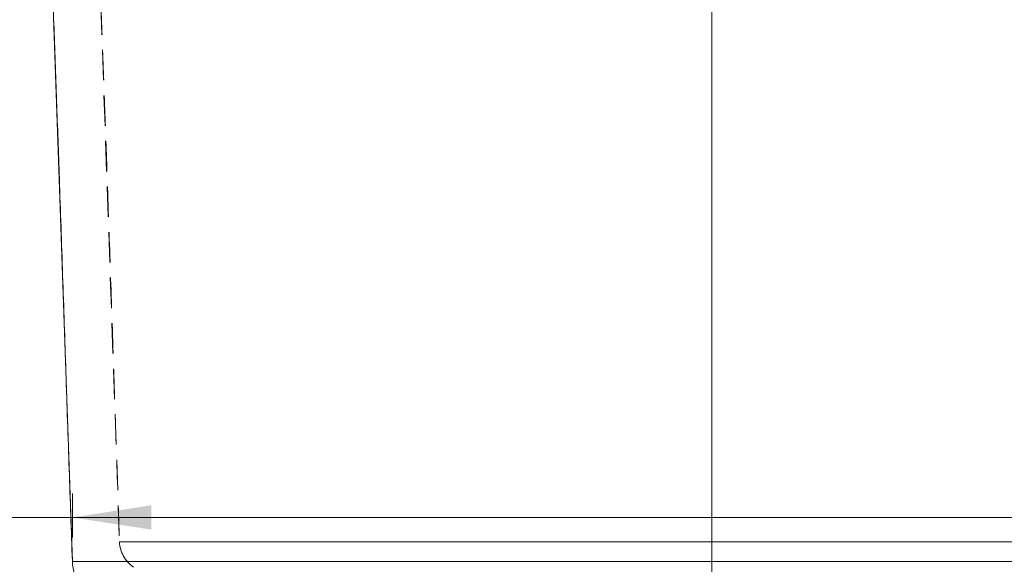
# Model space of a CAD drawing. Header units: millimetres. Extents: x 0 to 420, y 0 to 297.
# Tile 9 of 15: x 253 to 294, y 105 to 127. Entities that reach past the tile are written whole.
import ezdxf

# ---------------------------------------------------------------- set-up
doc = ezdxf.new("R2010")
doc.units = ezdxf.units.MM
doc.linetypes.add('HIDDEN', pattern=[1.905, 1.27, -0.635])
doc.styles.add('SLDTEXTSTYLE0', font='TXT', dxfattribs={"width": 0.75})
doc.dimstyles.new('SLDDIMSTYLE0', dxfattribs={"dimtxt": 3.5, "dimasz": 3.302, "dimexe": 0, "dimexo": 0.0625, "dimgap": 0.875, "dimtad": 1, "dimlfac": 1.5, "dimrnd": 1e-09, "dimzin": 12, "dimdsep": 46, "dimtxsty": 'SLDTEXTSTYLE0', "dimsah": 1, "dimcen": 0.09, "dimadec": 0, "dimazin": 3, "dimtfac": 1, "dimtofl": 0, "dimtmove": 0, "dimatfit": 3, "dimfxl": 0, "dimfrac": 2, "dimtolj": 1, "dimtzin": 12, "dimarcsym": 0})
doc.dimstyles.new('SLDDIMSTYLE1', dxfattribs={"dimtxt": 3.5, "dimasz": 3.302, "dimexe": 0, "dimexo": 0.0625, "dimgap": 0.875, "dimtad": 1, "dimdec": 6, "dimlfac": 1.5, "dimrnd": 1e-09, "dimzin": 12, "dimdsep": 46, "dimtxsty": 'SLDTEXTSTYLE0', "dimsah": 1, "dimcen": 0.09, "dimadec": 0, "dimazin": 3, "dimtfac": 1, "dimtofl": 0, "dimtmove": 0, "dimatfit": 3, "dimfxl": 0, "dimfrac": 2, "dimtolj": 1, "dimtzin": 12, "dimarcsym": 0})

# ---------------------------------------------------------------- blocks, each defined once
blk = doc.blocks.new('_D_7')
at = {"color": 7, "linetype": 'Continuous', "lineweight": 0}
for p, q in [((254.795, 105.674), (254.795, 107.51)), ((308.264, 105.674), (308.264, 107.51)), ((254.795, 106.51), (214.377, 106.51)), ((254.795, 106.51), (308.264, 106.51))]:
    blk.add_line(p, q, dxfattribs=at)
for points in [[(254.795, 106.51), (258.097, 106.002), (258.097, 107.018)], [(308.264, 106.51), (304.962, 107.018), (304.962, 106.002)]]:
    blk.add_solid(points, dxfattribs=at)
at = {"color": 7, "linetype": 'Continuous', "lineweight": 0, "insert": (214.377, 111.022), "char_height": 3.5, "attachment_point": 1, "style": 'SLDTEXTSTYLE0'}
blk.add_mtext('80,20', dxfattribs=at)
blk = doc.blocks.new('_D_9')
at = {"color": 7, "linetype": 'Continuous', "lineweight": 0}
for p, q in [((291.596, 149.411), (320.691, 149.411)), ((319.691, 149.411), (319.691, 102.077)), ((308.535, 102.077), (320.691, 102.077))]:
    blk.add_line(p, q, dxfattribs=at)
for points in [[(319.691, 149.411), (319.183, 146.109), (320.199, 146.109)], [(319.691, 102.077), (320.199, 105.379), (319.183, 105.379)]]:
    blk.add_solid(points, dxfattribs=at)
at = {"color": 7, "linetype": 'Continuous', "lineweight": 0, "insert": (315.179, 122.159), "char_height": 3.5, "attachment_point": 1, "rotation": 90, "style": 'SLDTEXTSTYLE0'}
blk.add_mtext('71', dxfattribs=at)
blk = doc.blocks.new('_D_10')
at = {"color": 7, "linetype": 'Continuous', "lineweight": 0}
for p, q in [((291.596, 149.411), (330.019, 149.411)), ((329.019, 149.411), (329.019, 81.411)), ((306.931, 81.411), (330.019, 81.411))]:
    blk.add_line(p, q, dxfattribs=at)
for points in [[(329.019, 149.411), (328.511, 146.109), (329.527, 146.109)], [(329.019, 81.411), (329.527, 84.713), (328.511, 84.713)]]:
    blk.add_solid(points, dxfattribs=at)
at = {"color": 7, "linetype": 'Continuous', "lineweight": 0, "insert": (324.507, 98.494), "char_height": 3.5, "attachment_point": 1, "rotation": 90, "style": 'SLDTEXTSTYLE0'}
blk.add_mtext('102', dxfattribs=at)

msp = doc.modelspace()

# ---------------------------------------------------------------- linework, layer by layer
at = {"color": 7, "linetype": 'Continuous', "lineweight": 15}
for p, q in [((253.677911, 136.67426292), (254.79537391, 104.67426264)), ((281.52944539, 136.67426292), (281.52944539, 104.67426264)), ((281.52944539, 102.92594417), (281.52944539, 104.67426264))]:
    msp.add_line(p, q, dxfattribs=at)
at = {"color": 7, "linetype": 'HIDDEN', "lineweight": 0}
for p, q in [((281.52944539, 136.67426292), (281.52944539, 104.67426264)), ((255.71763658, 135.57152732), (256.76814113, 105.48900847)), ((281.52944539, 135.57152732), (281.52944539, 105.48900847)), ((281.52944539, 135.57152732), (281.52944539, 105.48900847)), ((281.52944539, 105.48900847), (281.52944539, 104.42861203)), ((281.52944539, 104.42861203), (281.52944539, 105.48900847)), ((281.52944539, 104.67426264), (281.52944539, 102.92594417))]:
    msp.add_line(p, q, dxfattribs=at)
msp.add_arc((258.10066323, 105.53554184), 1.33333333, 182, 236.118984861, dxfattribs=at)
at = {"color": 7, "linetype": 'Continuous', "lineweight": 15}
msp.add_arc((256.79415627, 104.74406163), 2, 182, 245.375681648, dxfattribs=at)
for points, knots in [([(253.67800537, 136.67424802), (253.71372512, 135.65994076), (253.78723968, 133.57240188), (253.90260286, 130.40445134), (254.02155544, 127.16767041), (254.13934887, 123.92220548), (254.26271646, 120.40331388), (254.39103848, 116.61622021), (254.52612188, 112.5675375), (254.65982494, 108.58787366), (254.75092856, 105.95913161), (254.79545835, 104.67425023)], [0, 0, 0, 0, 0.0964859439, 0.1985770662, 0.2998614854, 0.4003138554, 0.5003740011, 0.6257070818, 0.751805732, 0.8786871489, 1, 1, 1, 1]), ([(254.79537462, 104.67426264), (254.79537462, 104.67426264), (254.82610372, 104.67426261), (254.96429933, 104.67426265), (255.02598636, 104.67426262), (255.19420775, 104.67426265), (255.30058358, 104.6742626), (255.50947984, 104.67426265), (255.58725317, 104.67426097), (255.76349273, 104.67426085), (255.86221782, 104.67426257), (256.19328628, 104.67426276), (256.46065145, 104.6742625), (256.96404001, 104.6742627), (257.14885568, 104.67426019), (257.5604983, 104.67425978), (257.7890238, 104.67426232), (258.53386338, 104.67426321), (259.1103634, 104.6742634), (260.10922497, 104.67426232), (260.46476803, 104.67426306), (261.21996192, 104.6742623), (261.61161287, 104.67426265), (262.82338817, 104.67426261), (263.68014487, 104.6742616), (265.01974678, 104.67426304), (265.47382586, 104.67426254), (266.38680306, 104.6742627), (266.84696362, 104.67426245), (268.23641067, 104.67426292), (269.17503188, 104.67426195), (271.06629786, 104.67426323), (272.01389532, 104.67426244), (273.91175486, 104.67426282), (274.86201758, 104.67426258), (277.7155927, 104.67426274), (279.62161389, 104.67426264), (281.52944539, 104.67426264)], [0, 0, 0, 0, 0.125, 0.125, 0.1875, 0.1875, 0.25, 0.25, 0.28125, 0.28125, 0.3125, 0.3125, 0.375, 0.375, 0.40625, 0.40625, 0.4375, 0.4375, 0.5, 0.5, 0.53125, 0.53125, 0.5625, 0.5625, 0.625, 0.625, 0.65625, 0.65625, 0.6875, 0.6875, 0.75, 0.75, 0.8125, 0.8125, 0.875, 0.875, 1, 1, 1, 1]), ([(308.26351616, 104.67426264), (308.26351616, 104.67426264), (308.23278705, 104.67426261), (308.09459144, 104.67426265), (308.03290441, 104.67426262), (307.86468303, 104.67426265), (307.75830719, 104.6742626), (307.54941094, 104.67426265), (307.4716376, 104.67426097), (307.29539804, 104.67426085), (307.19667295, 104.67426257), (306.86560449, 104.67426276), (306.59823932, 104.6742625), (306.09485076, 104.6742627), (305.91003509, 104.67426019), (305.49839248, 104.67425978), (305.26986697, 104.67426232), (304.5250274, 104.67426321), (303.94852737, 104.6742634), (302.94966581, 104.67426232), (302.59412275, 104.67426306), (301.83892885, 104.6742623), (301.4472779, 104.67426265), (300.2355026, 104.67426261), (299.37874591, 104.6742616), (298.03914399, 104.67426304), (297.58506492, 104.67426254), (296.67208771, 104.6742627), (296.21192716, 104.67426245), (294.82248011, 104.67426292), (293.88385889, 104.67426195), (291.99259291, 104.67426323), (291.04499545, 104.67426244), (289.14713591, 104.67426282), (288.19687319, 104.67426258), (285.34329808, 104.67426274), (283.43727688, 104.67426264), (281.52944539, 104.67426264)], [0, 0, 0, 0, 0.125, 0.125, 0.1875, 0.1875, 0.25, 0.25, 0.28125, 0.28125, 0.3125, 0.3125, 0.375, 0.375, 0.40625, 0.40625, 0.4375, 0.4375, 0.5, 0.5, 0.53125, 0.53125, 0.5625, 0.5625, 0.625, 0.625, 0.65625, 0.65625, 0.6875, 0.6875, 0.75, 0.75, 0.8125, 0.8125, 0.875, 0.875, 1, 1, 1, 1])]:
    msp.add_open_spline(points, degree=3, knots=knots, dxfattribs=at)
at = {"color": 7, "linetype": 'HIDDEN', "lineweight": 0}
for points, knots in [([(255.71773344, 135.57151739), (255.75129158, 134.6190085), (255.82037566, 132.6581368), (255.92900103, 129.68124246), (256.04109575, 126.63822932), (256.15206725, 123.58628404), (256.26810596, 120.2769509), (256.38861141, 116.71557927), (256.51532956, 112.9089754), (256.64077927, 109.16773438), (256.72637814, 106.69692726), (256.76822557, 105.4890035)], [0, 0, 0, 0, 0.096527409, 0.1987150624, 0.3000142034, 0.4004007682, 0.5003582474, 0.6255880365, 0.7516581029, 0.878591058, 1, 1, 1, 1]), ([(281.52944539, 105.48900918), (279.75846887, 105.48900918), (277.98986107, 105.48900989), (275.34392755, 105.48900875), (274.46310951, 105.48901535), (272.70484097, 105.48900223), (271.8273519, 105.48902184), (270.07728367, 105.48899414), (269.20463441, 105.48902797), (267.90131857, 105.48899687), (267.46661585, 105.48897666), (266.60584754, 105.48897181), (266.18056589, 105.48900662), (264.92343008, 105.48901037), (264.10992524, 105.48900939), (262.94728566, 105.48900881), (262.56961648, 105.48900387), (261.85612777, 105.48901464), (261.52100319, 105.48900717), (260.89469376, 105.48901147), (260.60347703, 105.48907842), (260.19876791, 105.48906189), (260.06879136, 105.48907199), (259.82102567, 105.48905549), (259.70352202, 105.48901381), (259.14459171, 105.48899117), (258.7888581, 105.48899642), (258.3458487, 105.48901486), (258.21409257, 105.48897078), (257.97819978, 105.4889709), (257.87357211, 105.48900194), (257.59106738, 105.48902076), (257.4448609, 105.48899526), (257.20636103, 105.48902147), (257.11488804, 105.48900283), (256.96943606, 105.48901489), (256.91591523, 105.48900844), (256.79517065, 105.48901051), (256.76814213, 105.48900918), (256.76814213, 105.48900918)], [0, 0, 0, 0, 0.125, 0.125, 0.1875, 0.1875, 0.25, 0.25, 0.3125, 0.3125, 0.34375, 0.34375, 0.375, 0.375, 0.4375, 0.4375, 0.46875, 0.46875, 0.5, 0.5, 0.53125, 0.53125, 0.546875, 0.546875, 0.5625, 0.5625, 0.625, 0.625, 0.65625, 0.65625, 0.6875, 0.6875, 0.75, 0.75, 0.8125, 0.8125, 0.875, 0.875, 1, 1, 1, 1]), ([(256.76814213, 105.48900918), (256.76814213, 105.48900918), (256.79514541, 105.48900989), (256.91520088, 105.48900875), (256.96844109, 105.48901535), (257.11331103, 105.48900223), (257.20450115, 105.48902184), (257.44285401, 105.48899414), (257.5892175, 105.48902797), (257.87326423, 105.48899687), (257.97894417, 105.48897666), (258.21620755, 105.48897181), (258.3474686, 105.48900662), (258.78755932, 105.48901037), (259.14180594, 105.48900939), (259.81578714, 105.48900881), (260.0649039, 105.48900387), (260.60691912, 105.48901464), (260.89893546, 105.48900717), (261.52566603, 105.48901147), (261.86034926, 105.48907842), (262.39358239, 105.48906189), (262.57707727, 105.48907199), (262.95098091, 105.48905549), (263.14098991, 105.48901381), (264.10473549, 105.48899117), (264.91953988, 105.48899642), (266.18516159, 105.48901486), (266.61312162, 105.48897078), (267.46988672, 105.4889709), (267.90015228, 105.48900194), (269.19538524, 105.48902076), (270.06483025, 105.48899526), (271.81134254, 105.48902147), (272.6885258, 105.48900283), (274.44819327, 105.48901489), (275.33074223, 105.48900844), (277.98401862, 105.48901051), (279.75727762, 105.48900918), (281.52944539, 105.48900918)], [0, 0, 0, 0, 0.125, 0.125, 0.1875, 0.1875, 0.25, 0.25, 0.3125, 0.3125, 0.34375, 0.34375, 0.375, 0.375, 0.4375, 0.4375, 0.46875, 0.46875, 0.5, 0.5, 0.53125, 0.53125, 0.546875, 0.546875, 0.5625, 0.5625, 0.625, 0.625, 0.65625, 0.65625, 0.6875, 0.6875, 0.75, 0.75, 0.8125, 0.8125, 0.875, 0.875, 1, 1, 1, 1]), ([(281.52944539, 105.48900918), (283.30042191, 105.48900918), (285.0690297, 105.48900989), (287.71496323, 105.48900875), (288.59578126, 105.48901535), (290.3540498, 105.48900223), (291.23153887, 105.48902184), (292.9816071, 105.48899414), (293.85425637, 105.48902797), (295.1575722, 105.48899687), (295.59227492, 105.48897666), (296.45304323, 105.48897181), (296.87832489, 105.48900662), (298.1354607, 105.48901037), (298.94896554, 105.48900939), (300.11160511, 105.48900881), (300.48927429, 105.48900387), (301.20276301, 105.48901464), (301.53788759, 105.48900717), (302.16419701, 105.48901147), (302.45541374, 105.48907842), (302.86012287, 105.48906189), (302.99009942, 105.48907199), (303.2378651, 105.48905549), (303.35536875, 105.48901381), (303.91429906, 105.48899117), (304.27003267, 105.48899642), (304.71304207, 105.48901486), (304.8447982, 105.48897078), (305.080691, 105.4889709), (305.18531866, 105.48900194), (305.46782339, 105.48902076), (305.61402987, 105.48899526), (305.85252975, 105.48902147), (305.94400274, 105.48900283), (306.08945471, 105.48901489), (306.14297554, 105.48900844), (306.26372012, 105.48901051), (306.29074865, 105.48900918), (306.29074865, 105.48900918)], [0, 0, 0, 0, 0.125, 0.125, 0.1875, 0.1875, 0.25, 0.25, 0.3125, 0.3125, 0.34375, 0.34375, 0.375, 0.375, 0.4375, 0.4375, 0.46875, 0.46875, 0.5, 0.5, 0.53125, 0.53125, 0.546875, 0.546875, 0.5625, 0.5625, 0.625, 0.625, 0.65625, 0.65625, 0.6875, 0.6875, 0.75, 0.75, 0.8125, 0.8125, 0.875, 0.875, 1, 1, 1, 1]), ([(306.29074865, 105.48900918), (306.29074865, 105.48900918), (306.26374536, 105.48900989), (306.1436899, 105.48900875), (306.09044969, 105.48901535), (305.94557975, 105.48900223), (305.85438962, 105.48902184), (305.61603677, 105.48899414), (305.46967327, 105.48902797), (305.18562654, 105.48899687), (305.0799466, 105.48897666), (304.84268322, 105.48897181), (304.71142217, 105.48900662), (304.27133145, 105.48901037), (303.91708483, 105.48900939), (303.24310363, 105.48900881), (302.99398687, 105.48900387), (302.45197166, 105.48901464), (302.15995531, 105.48900717), (301.53322475, 105.48901147), (301.19854152, 105.48907842), (300.66530838, 105.48906189), (300.4818135, 105.48907199), (300.10790987, 105.48905549), (299.91790087, 105.48901381), (298.95415528, 105.48899117), (298.13935089, 105.48899642), (296.87372918, 105.48901486), (296.44576915, 105.48897078), (295.58900406, 105.4889709), (295.1587385, 105.48900194), (293.86350553, 105.48902076), (292.99406052, 105.48899526), (291.24754824, 105.48902147), (290.37036497, 105.48900283), (288.61069751, 105.48901489), (287.72814854, 105.48900844), (285.07487215, 105.48901051), (283.30161315, 105.48900918), (281.52944539, 105.48900918)], [0, 0, 0, 0, 0.125, 0.125, 0.1875, 0.1875, 0.25, 0.25, 0.3125, 0.3125, 0.34375, 0.34375, 0.375, 0.375, 0.4375, 0.4375, 0.46875, 0.46875, 0.5, 0.5, 0.53125, 0.53125, 0.546875, 0.546875, 0.5625, 0.5625, 0.625, 0.625, 0.65625, 0.65625, 0.6875, 0.6875, 0.75, 0.75, 0.8125, 0.8125, 0.875, 0.875, 1, 1, 1, 1]), ([(281.52944539, 104.67426264), (279.63089245, 104.67426264), (277.7346985, 104.67426261), (274.89747799, 104.67426265), (273.95293706, 104.67426262), (272.06729802, 104.67426265), (271.12618773, 104.6742626), (269.71830942, 104.67426265), (269.24964164, 104.67426097), (268.3138946, 104.67426085), (267.84586855, 104.67426257), (266.4555985, 104.67426276), (265.54530433, 104.6742625), (264.21617382, 104.6742627), (263.77916886, 104.67426019), (262.92006465, 104.67425978), (262.49547261, 104.67426232), (261.27376496, 104.67426321), (260.52641888, 104.6742634), (259.5180129, 104.67426232), (259.20032653, 104.67426306), (258.60409815, 104.6742623), (258.33176382, 104.67426265), (257.58230592, 104.67426261), (257.17237865, 104.6742616), (256.65739874, 104.67426304), (256.50308266, 104.67426254), (256.22536049, 104.6742627), (256.10151869, 104.67426245), (255.76666426, 104.67426292), (255.59170505, 104.67426195), (255.30796068, 104.67426323), (255.19973708, 104.67426244), (255.02893126, 104.67426282), (254.96635994, 104.67426258), (254.82638262, 104.67426274), (254.79537462, 104.67426264), (254.79537462, 104.67426264)], [0, 0, 0, 0, 0.125, 0.125, 0.1875, 0.1875, 0.25, 0.25, 0.28125, 0.28125, 0.3125, 0.3125, 0.375, 0.375, 0.40625, 0.40625, 0.4375, 0.4375, 0.5, 0.5, 0.53125, 0.53125, 0.5625, 0.5625, 0.625, 0.625, 0.65625, 0.65625, 0.6875, 0.6875, 0.75, 0.75, 0.8125, 0.8125, 0.875, 0.875, 1, 1, 1, 1]), ([(281.52944539, 104.67426264), (283.42799833, 104.67426264), (285.32419228, 104.67426261), (288.16141279, 104.67426265), (289.10595371, 104.67426262), (290.99159275, 104.67426265), (291.93270304, 104.6742626), (293.34058135, 104.67426265), (293.80924914, 104.67426097), (294.74499618, 104.67426085), (295.21302222, 104.67426257), (296.60329228, 104.67426276), (297.51358644, 104.6742625), (298.84271695, 104.6742627), (299.27972191, 104.67426019), (300.13882613, 104.67425978), (300.56341817, 104.67426232), (301.78512582, 104.67426321), (302.53247189, 104.6742634), (303.54087788, 104.67426232), (303.85856424, 104.67426306), (304.45479262, 104.6742623), (304.72712695, 104.67426265), (305.47658485, 104.67426261), (305.88651212, 104.6742616), (306.40149204, 104.67426304), (306.55580811, 104.67426254), (306.83353029, 104.6742627), (306.95737208, 104.67426245), (307.29222651, 104.67426292), (307.46718573, 104.67426195), (307.75093009, 104.67426323), (307.85915369, 104.67426244), (308.02995952, 104.67426282), (308.09253083, 104.67426258), (308.23250815, 104.67426274), (308.26351616, 104.67426264), (308.26351616, 104.67426264)], [0, 0, 0, 0, 0.125, 0.125, 0.1875, 0.1875, 0.25, 0.25, 0.28125, 0.28125, 0.3125, 0.3125, 0.375, 0.375, 0.40625, 0.40625, 0.4375, 0.4375, 0.5, 0.5, 0.53125, 0.53125, 0.5625, 0.5625, 0.625, 0.625, 0.65625, 0.65625, 0.6875, 0.6875, 0.75, 0.75, 0.8125, 0.8125, 0.875, 0.875, 1, 1, 1, 1])]:
    msp.add_open_spline(points, degree=3, knots=knots, dxfattribs=at)

# ---------------------------------------------------------------- dimensions: what is measured, and where the dimension line sits
at = {"color": 7, "linetype": 'Continuous', "lineweight": 0}
for base, p2, picture, middle in [((319.69095151, 102.07739496), (307.53496858, 102.07739496), '_D_9', (319.69095151, 124.74482859)), ((329.01886864, 81.4107283), (305.93140117, 81.4107283), '_D_10', (329.01886864, 102.37359686))]:
    dim = msp.add_linear_dim(base=base, p1=(290.59611205, 149.4107283), p2=p2, angle=90, dimstyle='SLDDIMSTYLE1', dxfattribs=at)
    dim.commit()
    dim.dimension.update_dxf_attribs({"geometry": picture, "text_midpoint": middle, "dimtype": 160})
dim = msp.add_linear_dim(base=(308.26351616, 106.50995098), p1=(254.79537462, 104.67426264), p2=(308.26351616, 104.67426264), dimstyle='SLDDIMSTYLE0', dxfattribs=at)
dim.commit()
dim.dimension.update_dxf_attribs({"geometry": '_D_7', "text_midpoint": (220.19611205, 106.50995098), "dimtype": 160})

doc.saveas('drawing.dxf')
